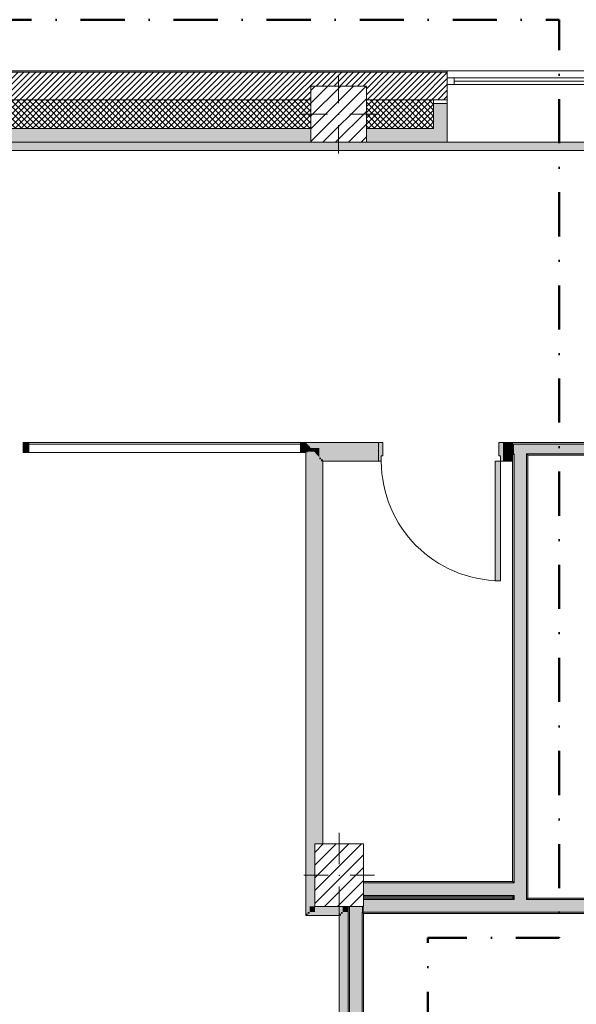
# Model space of a CAD drawing. Header units: millimetres. Extents: x -30280 to 19093, y -17757 to 4746.
# Tile 37 of 40: x 3701 to 7713, y -2343 to 4746. Entities that reach past the tile are written whole.
import ezdxf

# ---------------------------------------------------------------- set-up
doc = ezdxf.new("R2010")
doc.units = ezdxf.units.MM
doc.header["$MEASUREMENT"] = 0
doc.linetypes.add('Punto & Rayas', pattern=[670.277762, 317.5, -176.388889, 0, -176.388874])
doc.linetypes.add('Wipeout_Contour', pattern=[1000, 0, -1000])
for name, color, linetype, lineweight, true_color in [('01_2D_Ambit_Pluma_Nº__242', 7, 'Continuous', 50, 0xfb0013), ('12_FAÇ_Façana_Pluma_Nº__102', 7, 'Continuous', 5, 0xcccccc), ('12_FAÇ_Façana_Pluma_Nº__174', 7, 'Continuous', 13, 0xe4ad2c), ('12_FAÇ_Façana_Pluma_Nº__176', 7, 'Continuous', 15, 0x93a0c6), ('12_FAÇ_Façana_Pluma_Nº__43', 7, 'Continuous', 5, 0xa4a4a6), ('Ventanas Archicad_Pluma_Nº__23', 7, 'Continuous', 5, 0xa4a4a6), ('Ventanas Archicad_Pluma_Nº__3', 7, 'Continuous', 5, 0xa4a4a4), ('Ventanas Archicad_Pluma_Nº__43', 7, 'Continuous', 5, 0xa4a4a6)]:
    doc.layers.add(name, color=color, linetype=linetype, lineweight=lineweight, true_color=true_color)
for name, color, linetype in [('10_ESTR_Pilars', 7, 'Continuous'), ('12_FAÇ_Façana', 7, 'Continuous'), ('Nuevo_08_E_Envans secs', 7, 'Continuous'), ('Nuevo_Puertas Archicad', 7, 'Continuous'), ('Ventanas Archicad', 7, 'Continuous')]:
    doc.layers.add(name, color=color, linetype=linetype)
for name, color, linetype, lineweight in [('10_ESTR_Pilars_Pluma_Nº__20', 1, 'Continuous', 5), ('10_ESTR_Pilars_Pluma_Nº__28', 7, 'Continuous', 20), ('10_ESTR_Pilars_Pluma_Nº__42', 8, 'Continuous', 25), ('12_FAÇ_Façana_Pluma_Nº__2', 8, 'Continuous', 5), ('12_FAÇ_Façana_Pluma_Nº__7', 7, 'Continuous', 5), ('Nuevo_08_E_Envans secs_Pluma_Nº__20', 1, 'Continuous', 5), ('Nuevo_Puertas Archicad_Pluma_Nº__20', 1, 'Continuous', 5), ('Nuevo_Ventanas Archicad_Pluma_Nº__20', 1, 'Continuous', 5), ('Ventanas Archicad_Pluma_Nº__7', 7, 'Continuous', 5)]:
    doc.layers.add(name, color=color, linetype=linetype, lineweight=lineweight)
pattern_1 = [(45, (0, 0), (-21.2132, 21.2132), []), (135, (0, 0), (21.2132, 21.2132), [])]
pattern_2 = [(45, (0, 0), (-45.96194, 45.96194), [])]

# ---------------------------------------------------------------- blocks, each defined once
blk = doc.blocks.new('Ventana Vertical Multi-Faja 27_3')
at = {"layer": 'Ventanas Archicad_Pluma_Nº__23', "color": 253, "linetype": 'Continuous', "lineweight": 5, "true_color": 0xa4a4a6}
for p, q in [((-600, 0), (-550, 0)), ((-550, 0), (-550, -50)), ((550, -50), (550, 0)), ((550, 0), (600, 0)), ((-550, -50), (-600, -50)), ((600, -50), (550, -50))]:
    blk.add_line(p, q, dxfattribs=at)
at = {"layer": 'Ventanas Archicad_Pluma_Nº__3', "color": 253, "linetype": 'Continuous', "lineweight": 5, "true_color": 0xa4a4a4}
for p, q in [((-600, 50), (600, 50)), ((-550, 0), (550, 0)), ((-550, -25), (550, -25)), ((550, -50), (-550, -50)), ((-600, -465), (600, -465))]:
    blk.add_line(p, q, dxfattribs=at)
at = {"layer": 'Ventanas Archicad_Pluma_Nº__43', "color": 253, "linetype": 'Continuous', "lineweight": 5, "true_color": 0xa4a4a6}
for p, q in [((-600, -160), (-600, -185)), ((600, -160), (600, -185))]:
    blk.add_line(p, q, dxfattribs=at)
at = {"layer": 'Ventanas Archicad_Pluma_Nº__7', "color": 7, "linetype": 'Continuous', "lineweight": 5}
for p, q in [((-600, 50), (-600, 40)), ((-600, 40), (-600, 0)), ((-600, 0), (-600, -50)), ((-600, 0), (-600, -50)), ((600, 50), (600, 40)), ((600, 40), (600, 0)), ((600, 0), (600, -50)), ((600, 0), (600, -50)), ((-600, -50), (-600, -160)), ((600, -50), (600, -160)), ((-600, -185), (-600, -365)), ((-600, -185), (-600, -365)), ((600, -185), (600, -365)), ((600, -185), (600, -365)), ((-600, -365), (-600, -465)), ((-600, -365), (-600, -465)), ((600, -365), (600, -465)), ((600, -365), (600, -465))]:
    blk.add_line(p, q, dxfattribs=at)
blk = doc.blocks.new('Muro_3_1', base_point=(11882.6, 4378.5))
at = {"layer": '12_FAÇ_Façana', "linetype": 'Continuous', "lineweight": 0, "true_color": 0x000000}
h = blk.add_hatch(dxfattribs=at)
h.set_pattern_fill('Yeso_0001', color=18, style=0, pattern_type=2)
h.set_pattern_definition([(0, (0, 0), (0, 75), [0, -75])])
h.paths.add_polyline_path([(6783, 4168.5), (6683, 4168.5), (6683, 4143.5), (6783, 4143.5)])
at = {"layer": '12_FAÇ_Façana_Pluma_Nº__102', "linetype": 'Continuous', "lineweight": 0, "true_color": 0xe5e5e5}
for points in [[(6683, 3963.5), (6783, 3863.5), (6783, 4143.5), (6683, 4143.5)], [(5799.5, 3963.5), (799.5, 3963.5), (799.5, 3863.5), (5799.5, 3863.5)], [(6199.5, 3963.5), (6199.5, 3863.5), (6783, 3863.5), (6683, 3963.5)]]:
    blk.add_hatch(color=254, dxfattribs=at).paths.add_polyline_path(points)
at = {"layer": '12_FAÇ_Façana_Pluma_Nº__174', "linetype": 'Continuous', "lineweight": 13, "true_color": 0xe4ad2c}
h = blk.add_hatch(dxfattribs=at)
h.set_pattern_fill('SATE_Aislamiento_0001', color=42, style=0, pattern_type=2)
h.set_pattern_definition(pattern_1)
h.paths.add_polyline_path([(799.5, 3963.5), (5799.5, 3963.5), (5799.5, 4168.5), (799.5, 4168.5)])
h = blk.add_hatch(dxfattribs=at)
h.set_pattern_fill('SATE_Aislamiento_0001', color=42, style=0, pattern_type=2)
h.set_pattern_definition(pattern_1)
h.paths.add_polyline_path([(6199.5, 4168.5), (6199.5, 3963.5), (6683, 3963.5), (6683, 4143.5), (6683, 4168.5)])
at = {"layer": '12_FAÇ_Façana_Pluma_Nº__176', "linetype": 'Continuous', "lineweight": 0, "true_color": 0x495063}
blk.add_hatch(color=251, dxfattribs=at).paths.add_polyline_path([(6783, 4378.5), (89.5, 4378.5), (89.5, 4368.5), (6783, 4368.5)])
at = {"layer": '12_FAÇ_Façana_Pluma_Nº__2', "linetype": 'Continuous', "lineweight": 5}
h = blk.add_hatch(dxfattribs=at)
h.set_pattern_fill('Ceramic_0001', color=8, style=0, pattern_type=2)
h.set_pattern_definition([(45, (0, 0), (-21.2132, 21.2132), [])])
h.paths.add_polyline_path([(89.5, 4168.5), (399.5, 4168.5), (399.5, 4268), (799.5, 4268), (799.5, 4168.5), (5799.5, 4168.5), (5799.5, 4268), (6199.5, 4268), (6199.5, 4168.5), (6783, 4168.5), (6783, 4368.5), (89.5, 4368.5)])
at = {"layer": '12_FAÇ_Façana_Pluma_Nº__43', "color": 253, "linetype": 'Continuous', "lineweight": 5, "true_color": 0xa4a4a6}
for p, q in [((6683, 4168.5), (6783, 4168.5)), ((6683, 4143.5), (6683, 4168.5)), ((6783, 4143.5), (6683, 4143.5)), ((6783, 4168.5), (6783, 4143.5))]:
    blk.add_line(p, q, dxfattribs=at)
at = {"layer": '12_FAÇ_Façana_Pluma_Nº__7', "color": 7, "linetype": 'Continuous', "lineweight": 5}
for p, q in [((6783, 4368.5), (89.5, 4368.5)), ((6783, 4378.5), (6783, 4368.5)), ((6783, 4368.5), (6783, 4328.5)), ((6783, 4328.5), (6783, 4278.5)), ((6783, 4278.5), (6783, 4168.5)), ((5799.5, 4168.5), (799.5, 4168.5)), ((6683, 4168.5), (6199.5, 4168.5)), ((6683, 3963.5), (6683, 4143.5)), ((6783, 4143.5), (6783, 3963.5)), ((6783, 4143.5), (6783, 3963.5)), ((799.5, 3963.5), (5799.5, 3963.5)), ((6199.5, 3963.5), (6683, 3963.5)), ((6783, 3963.5), (6783, 3863.5)), ((6783, 3963.5), (6783, 3863.5))]:
    blk.add_line(p, q, dxfattribs=at)
at = {"layer": '12_FAÇ_Façana_Pluma_Nº__7', "color": 7, "linetype": 'Continuous', "lineweight": 5, "flags": 128}
for points in [[(6783, 4378.5), (89.5, 4378.5)], [(799.5, 3863.5), (5799.5, 3863.5)], [(6199.5, 3863.5), (6783, 3863.5)]]:
    blk.add_lwpolyline(points, dxfattribs=at)
at = {"layer": 'Ventanas Archicad', "color": 253, "linetype": 'Continuous', "lineweight": 5, "true_color": 0xa4a4a6, "xscale": -1, "zscale": 1000}
blk.add_blockref('Ventana Vertical Multi-Faja 27_3', (7383, 4328.5), dxfattribs=at)
blk = doc.blocks.new('Muro_51_1', base_point=(6178.9, -1569))
at = {"layer": '12_FAÇ_Façana_Pluma_Nº__102', "linetype": 'Continuous', "lineweight": 0, "true_color": 0xe5e5e5}
for points in [[(6178.9, -1559), (7253.9, -1559), (7253.9, -1469), (6178.9, -1469)], [(7253.9, -1469), (7253.9, -1559), (7263.9, -1559), (7263.9, -1469)]]:
    blk.add_hatch(color=254, dxfattribs=at).paths.add_polyline_path(points)
at = {"layer": '12_FAÇ_Façana_Pluma_Nº__176', "linetype": 'Continuous', "lineweight": 0, "true_color": 0x495063}
for points in [[(7253.9, -1459), (6178.9, -1459), (6178.9, -1469), (7253.9, -1469)], [(6178.9, -1569), (7253.9, -1569), (7253.9, -1559), (6178.9, -1559)]]:
    blk.add_hatch(color=251, dxfattribs=at).paths.add_polyline_path(points)
at = {"layer": '12_FAÇ_Façana_Pluma_Nº__7', "color": 7, "linetype": 'Continuous', "lineweight": 5}
for p, q in [((7253.9, -1469), (6178.9, -1469)), ((7263.9, -1469), (7253.9, -1469)), ((6178.9, -1559), (7253.9, -1559)), ((7253.9, -1559), (7263.9, -1559))]:
    blk.add_line(p, q, dxfattribs=at)
at = {"layer": '12_FAÇ_Façana_Pluma_Nº__7', "color": 7, "linetype": 'Continuous', "lineweight": 5, "flags": 128}
for points in [[(7253.9, -1459), (6178.9, -1459)], [(6178.9, -1569), (7253.9, -1569)]]:
    blk.add_lwpolyline(points, dxfattribs=at)
blk = doc.blocks.new('Muro_52_1', base_point=(7363.9, -1689))
at = {"layer": '12_FAÇ_Façana_Pluma_Nº__102', "linetype": 'Continuous', "lineweight": 0, "true_color": 0xe5e5e5}
for points in [[(7353.9, 1620.9), (7263.9, 1620.9), (7263.9, 1610.9), (7353.9, 1610.9)], [(7353.9, -1469), (7353.9, 1610.9), (7263.9, 1610.9), (7263.9, -1469)], [(7263.9, -1469), (7263.9, -1559), (7353.9, -1559), (7353.9, -1469)], [(7263.9, -1559), (7263.9, -1579), (7353.9, -1579), (7353.9, -1559)], [(7353.9, -1579), (7263.9, -1579), (7263.9, -1589), (7353.9, -1589)]]:
    blk.add_hatch(color=254, dxfattribs=at).paths.add_polyline_path(points)
at = {"layer": '12_FAÇ_Façana_Pluma_Nº__176', "linetype": 'Continuous', "lineweight": 0, "true_color": 0x495063}
for points in [[(7263.9, -1459), (7263.9, 1610.9), (7253.9, 1610.9), (7253.9, -1459)], [(7363.9, -1579), (7363.9, 1610.9), (7353.9, 1610.9), (7353.9, -1579)], [(7253.9, -1459), (7253.9, -1469), (7263.9, -1469), (7263.9, -1459)], [(7253.9, -1559), (7253.9, -1569), (7263.9, -1569), (7263.9, -1559)], [(7253.9, -1569), (7253.9, -1579), (7263.9, -1579), (7263.9, -1569)]]:
    blk.add_hatch(color=251, dxfattribs=at).paths.add_polyline_path(points)
at = {"layer": '12_FAÇ_Façana_Pluma_Nº__7', "color": 7, "linetype": 'Continuous', "lineweight": 5}
for p, q in [((7263.9, 1620.9), (7263.9, 1610.9)), ((7263.9, 1610.9), (7263.9, -1469)), ((7353.9, 1610.9), (7353.9, 1620.9)), ((7353.9, -1469), (7353.9, 1610.9)), ((7263.9, -1469), (7253.9, -1469)), ((7353.9, -1559), (7353.9, -1469)), ((7253.9, -1559), (7263.9, -1559)), ((7263.9, -1559), (7263.9, -1579)), ((7353.9, -1579), (7353.9, -1559)), ((7263.9, -1579), (7263.9, -1589)), ((7353.9, -1589), (7353.9, -1579))]:
    blk.add_line(p, q, dxfattribs=at)
at = {"layer": '12_FAÇ_Façana_Pluma_Nº__7', "color": 7, "linetype": 'Continuous', "lineweight": 5, "flags": 128}
for points in [[(7253.9, 1610.9), (7253.9, -1459)], [(7363.9, -1579), (7363.9, 1610.9)], [(7253.9, -1569), (7253.9, -1579)]]:
    blk.add_lwpolyline(points, dxfattribs=at)
blk = doc.blocks.new('Muro_53_1', base_point=(6178.9, -1689))
at = {"layer": '12_FAÇ_Façana_Pluma_Nº__102', "linetype": 'Continuous', "lineweight": 0, "true_color": 0xe5e5e5}
for points in [[(7263.9, -1589), (6178.9, -1589), (6178.9, -1679), (7263.9, -1679)], [(7353.9, -1589), (7263.9, -1589), (7263.9, -1679), (7353.9, -1679)], [(10743.9, -1589), (7353.9, -1589), (7353.9, -1679), (10743.9, -1679)], [(10833.9, -1589), (10743.9, -1589), (10743.9, -1679), (10833.9, -1679)], [(10833.9, -1679), (11948.9, -1679), (11948.9, -1589), (10833.9, -1589)]]:
    blk.add_hatch(color=254, dxfattribs=at).paths.add_polyline_path(points)
at = {"layer": '12_FAÇ_Façana_Pluma_Nº__176', "linetype": 'Continuous', "lineweight": 0, "true_color": 0x495063}
for points in [[(7253.9, -1579), (6178.9, -1579), (6178.9, -1589), (7253.9, -1589)], [(7263.9, -1579), (7253.9, -1579), (7253.9, -1589), (7263.9, -1589)], [(7363.9, -1579), (7353.9, -1579), (7353.9, -1589), (7363.9, -1589)], [(10733.9, -1579), (7363.9, -1579), (7363.9, -1589), (10733.9, -1589)], [(10743.9, -1579), (10733.9, -1579), (10733.9, -1589), (10743.9, -1589)], [(10843.9, -1579), (10833.9, -1579), (10833.9, -1589), (10843.9, -1589)], [(10843.9, -1589), (11948.9, -1589), (11948.9, -1579), (10843.9, -1579)], [(6178.9, -1689), (11948.9, -1689), (11948.9, -1679), (6178.9, -1679)]]:
    blk.add_hatch(color=251, dxfattribs=at).paths.add_polyline_path(points)
at = {"layer": '12_FAÇ_Façana_Pluma_Nº__7', "color": 7, "linetype": 'Continuous', "lineweight": 5}
for p, q in [((7263.9, -1589), (6178.9, -1589)), ((7263.9, -1579), (7263.9, -1589)), ((7353.9, -1589), (7353.9, -1579)), ((10743.9, -1589), (7353.9, -1589)), ((10743.9, -1579), (10743.9, -1589)), ((10833.9, -1589), (10833.9, -1579)), ((11948.9, -1589), (10833.9, -1589)), ((6178.9, -1679), (7263.9, -1679)), ((7263.9, -1679), (7353.9, -1679)), ((7353.9, -1679), (10743.9, -1679)), ((10743.9, -1679), (10833.9, -1679)), ((10833.9, -1679), (11948.9, -1679))]:
    blk.add_line(p, q, dxfattribs=at)
at = {"layer": '12_FAÇ_Façana_Pluma_Nº__7', "color": 7, "linetype": 'Continuous', "lineweight": 5, "flags": 128}
for points in [[(7253.9, -1579), (6178.9, -1579)], [(10733.9, -1579), (7363.9, -1579)], [(11948.9, -1579), (10843.9, -1579)], [(11948.9, -1589), (11948.9, -1579)], [(11948.9, -1679), (11948.9, -1589)], [(6178.9, -1689), (11948.9, -1689)], [(11948.9, -1689), (11948.9, -1679)]]:
    blk.add_lwpolyline(points, dxfattribs=at)
blk = doc.blocks.new('Muro_58_1', base_point=(7253.9, 1610.9))
at = {"layer": '12_FAÇ_Façana_Pluma_Nº__102', "linetype": 'Continuous', "lineweight": 0, "true_color": 0xe5e5e5}
for points in [[(7263.9, 1690.9), (7253.9, 1690.9), (7253.9, 1620.9), (7263.9, 1620.9)], [(7353.9, 1690.9), (7263.9, 1690.9), (7263.9, 1620.9), (7353.9, 1620.9)], [(10743.9, 1690.9), (7353.9, 1690.9), (7353.9, 1620.9), (10743.9, 1620.9)], [(10833.9, 1690.9), (10743.9, 1690.9), (10743.9, 1620.9), (10833.9, 1620.9)], [(10833.9, 1620.9), (11826.2, 1620.9), (11826.2, 1690.9), (10833.9, 1690.9)]]:
    blk.add_hatch(color=254, dxfattribs=at).paths.add_polyline_path(points)
at = {"layer": '12_FAÇ_Façana_Pluma_Nº__176', "linetype": 'Continuous', "lineweight": 0, "true_color": 0x495063}
for points in [[(10733.9, 1700.9), (7253.9, 1700.9), (7253.9, 1690.9), (10733.9, 1690.9)], [(10743.9, 1700.9), (10733.9, 1700.9), (10733.9, 1690.9), (10743.9, 1690.9)], [(10843.9, 1700.9), (10833.9, 1700.9), (10833.9, 1690.9), (10843.9, 1690.9)], [(10843.9, 1690.9), (11826.2, 1690.9), (11826.2, 1700.9), (10843.9, 1700.9)], [(7263.9, 1620.9), (7253.9, 1620.9), (7253.9, 1610.9), (7263.9, 1610.9)], [(7363.9, 1620.9), (7353.9, 1620.9), (7353.9, 1610.9), (7363.9, 1610.9)], [(10733.9, 1620.9), (7363.9, 1620.9), (7363.9, 1610.9), (10733.9, 1610.9)], [(10743.9, 1620.9), (10733.9, 1620.9), (10733.9, 1610.9), (10743.9, 1610.9)], [(10843.9, 1620.9), (10833.9, 1620.9), (10833.9, 1610.9), (10843.9, 1610.9)], [(10843.9, 1610.9), (11826.2, 1610.9), (11826.2, 1620.9), (10843.9, 1620.9)]]:
    blk.add_hatch(color=251, dxfattribs=at).paths.add_polyline_path(points)
at = {"layer": '12_FAÇ_Façana_Pluma_Nº__7', "color": 7, "linetype": 'Continuous', "lineweight": 5}
for p, q in [((7263.9, 1690.9), (7253.9, 1690.9)), ((7353.9, 1690.9), (7263.9, 1690.9)), ((10743.9, 1690.9), (7353.9, 1690.9)), ((10743.9, 1700.9), (10743.9, 1690.9)), ((10833.9, 1690.9), (10833.9, 1700.9)), ((11826.2, 1690.9), (10833.9, 1690.9)), ((7253.9, 1620.9), (7263.9, 1620.9)), ((7263.9, 1620.9), (7263.9, 1610.9)), ((7353.9, 1610.9), (7353.9, 1620.9)), ((7353.9, 1620.9), (10743.9, 1620.9)), ((10743.9, 1620.9), (10743.9, 1610.9)), ((10833.9, 1610.9), (10833.9, 1620.9)), ((10833.9, 1620.9), (11826.2, 1620.9))]:
    blk.add_line(p, q, dxfattribs=at)
at = {"layer": '12_FAÇ_Façana_Pluma_Nº__7', "color": 7, "linetype": 'Continuous', "lineweight": 5, "flags": 128}
for points in [[(10733.9, 1700.9), (7253.9, 1700.9)], [(7253.9, 1700.9), (7253.9, 1610.9)], [(11826.2, 1700.9), (10843.9, 1700.9)], [(11826.2, 1610.9), (11826.2, 1700.9)], [(7363.9, 1610.9), (10733.9, 1610.9)], [(10843.9, 1610.9), (11826.2, 1610.9)]]:
    blk.add_lwpolyline(points, dxfattribs=at)
blk = doc.blocks.new('Muro_113_1', base_point=(6068.9, -6924))
at = {"layer": 'Nuevo_08_E_Envans secs', "linetype": 'Continuous', "lineweight": 0, "true_color": 0xbf7f7f}
for points in [[(6002.9, -1691), (6002.9, -1704), (6015.9, -1691)], [(6002.9, -1704), (6015.9, -1704), (6015.9, -1691)], [(6015.9, -1678), (6015.9, -1691), (6028.9, -1678)], [(6015.9, -1691), (6028.9, -1691), (6028.9, -1678)], [(6028.9, -6937), (6028.9, -1691), (6015.9, -1691), (6015.9, -6937)], [(6028.9, -1638), (6028.9, -1678), (6068.9, -1638)], [(6028.9, -1678), (6068.9, -1678), (6068.9, -1638)], [(6068.9, -6950), (6068.9, -1678), (6028.9, -1678), (6028.9, -6950)], [(6015.9, -6924), (6015.9, -1704), (6002.9, -1704), (6002.9, -6924)], [(6002.9, -6924), (6002.9, -6937), (6015.9, -6937)], [(6015.9, -6924), (6002.9, -6924), (6015.9, -6937)], [(6015.9, -6937), (6015.9, -6950), (6028.9, -6950)], [(6028.9, -6937), (6015.9, -6937), (6028.9, -6950)], [(6028.9, -6950), (6028.9, -6990), (6068.9, -6990)], [(6068.9, -6950), (6028.9, -6950), (6068.9, -6990)]]:
    blk.add_hatch(color=23, dxfattribs=at).paths.add_polyline_path(points)
at = {"layer": 'Nuevo_08_E_Envans secs_Pluma_Nº__20', "color": 1, "linetype": 'Continuous', "lineweight": 5, "flags": 128}
for points in [[(6068.9, -1638), (6028.9, -1638)], [(6068.9, -6990), (6068.9, -1638)], [(6002.9, -1704), (6002.9, -6924)], [(6068.9, -6990), (6028.9, -6990)]]:
    blk.add_lwpolyline(points, dxfattribs=at)
blk = doc.blocks.new('Muro_128_1', base_point=(5763.9, -1189))
at = {"layer": 'Nuevo_08_E_Envans secs', "linetype": 'Continuous', "lineweight": 0, "true_color": 0xbf7f7f}
for points in [[(5763.9, 1695.9), (5768.4, 1695.9), (5763.9, 1700.9)], [(5763.9, 1635.9), (5763.9, 1630.9), (5776.9, 1630.9), (5776.9, 1635.9)], [(5763.9, 1630.9), (5763.9, -1189), (5776.9, -1189), (5776.9, 1630.9)], [(5776.9, 1688.9), (5774.8, 1688.9), (5776.9, 1686.6)], [(5776.9, 1675.9), (5776.9, 1662.9), (5789.9, 1662.9), (5789.9, 1672.3), (5786.7, 1675.9)], [(5776.9, 1662.9), (5776.9, 1635.9), (5789.9, 1635.9), (5789.9, 1662.9)], [(5776.9, 1635.9), (5776.9, -1189), (5789.9, -1189), (5789.9, 1635.9)], [(5789.9, 1675.9), (5786.7, 1675.9), (5789.9, 1672.3)], [(5789.9, 1662.9), (5789.9, 1635.9), (5823.1, 1635.9), (5798.5, 1662.9)], [(5789.9, 1635.9), (5789.9, -1189), (5859.9, -1189), (5859.9, 1595.4), (5823.1, 1635.9)], [(5859.9, 1662.9), (5798.5, 1662.9), (5859.9, 1595.4)], [(5859.9, 1592.9), (5859.9, 1579.9), (5872.9, 1579.9), (5872.9, 1581.1), (5862.2, 1592.9)], [(5859.9, 1579.9), (5859.9, -1189), (5872.9, -1189), (5872.9, 1579.9)], [(5872.9, 1592.9), (5862.2, 1592.9), (5872.9, 1581.1)], [(5872.9, 1566.9), (5885.9, 1566.9), (5874.1, 1579.9), (5872.9, 1579.9)], [(5872.9, 1566.9), (5872.9, -1189), (5885.9, -1189), (5885.9, 1566.9)], [(5874.1, 1579.9), (5885.9, 1566.9), (5885.9, 1579.9)]]:
    blk.add_hatch(color=23, dxfattribs=at).paths.add_polyline_path(points)
at = {"layer": 'Nuevo_08_E_Envans secs_Pluma_Nº__20', "color": 1, "linetype": 'Continuous', "lineweight": 5, "flags": 128}
for points in [[(5763.9, 1630.9), (5763.9, -1189)], [(5885.9, -1189), (5885.9, 1566.9)], [(5859.9, -1189), (5829.9, -1189)], [(5872.9, -1189), (5859.9, -1189)], [(5885.9, -1189), (5872.9, -1189)]]:
    blk.add_lwpolyline(points, dxfattribs=at)
blk = doc.blocks.new('Ventana Escaparate 27[7]_1')
at = {"layer": 'Nuevo_Ventanas Archicad_Pluma_Nº__20', "linetype": 'Continuous', "lineweight": 0, "true_color": 0xbf7f7f}
for points in [[(1205, 1700.9), (1205, 1630.9), (1245, 1630.9), (1245, 1700.9)], [(2186.8, 1700.9), (2186.8, 1630.9), (2226.8, 1630.9), (2226.8, 1700.9)]]:
    blk.add_hatch(color=23, dxfattribs=at).paths.add_polyline_path(points)
at = {"layer": 'Nuevo_Ventanas Archicad_Pluma_Nº__20', "color": 1, "linetype": 'Continuous', "lineweight": 5}
for p, q in [((1205, 1700.9), (2226.8, 1700.9)), ((1205, 1700.9), (2226.8, 1700.9)), ((1205, 1700.9), (1205, 1630.9)), ((1245, 1700.9), (1205, 1700.9)), ((1205, 1700.9), (1205, 1695.9)), ((1205, 1700.9), (1205, 1695.9)), ((1205, 1695.9), (1205, 1635.9)), ((1205, 1695.9), (1205, 1635.9)), ((1205, 1635.9), (1205, 1630.9)), ((1205, 1635.9), (1205, 1630.9)), ((1205, 1630.9), (2226.8, 1630.9)), ((1205, 1630.9), (2226.8, 1630.9)), ((1205, 1630.9), (1245, 1630.9)), ((1245, 1630.9), (1245, 1700.9)), ((1245, 1690.9), (2186.8, 1690.9)), ((2186.8, 1700.9), (2186.8, 1630.9)), ((2226.8, 1700.9), (2186.8, 1700.9)), ((2186.8, 1630.9), (2226.8, 1630.9)), ((2226.8, 1630.9), (2226.8, 1700.9)), ((2226.8, 1700.9), (2226.8, 1695.9)), ((2226.8, 1700.9), (2226.8, 1695.9)), ((2226.8, 1695.9), (2226.8, 1635.9)), ((2226.8, 1695.9), (2226.8, 1635.9)), ((2226.8, 1635.9), (2226.8, 1630.9)), ((2226.8, 1635.9), (2226.8, 1630.9))]:
    blk.add_line(p, q, dxfattribs=at)
blk = doc.blocks.new('Ventana Escaparate 27[8]_1')
at = {"layer": 'Nuevo_Ventanas Archicad_Pluma_Nº__20', "linetype": 'Continuous', "lineweight": 0, "true_color": 0xbf7f7f}
for points in [[(3726.8, 1700.9), (3726.8, 1630.9), (3766.8, 1630.9), (3766.8, 1700.9)], [(5723.9, 1700.9), (5723.9, 1630.9), (5763.9, 1630.9), (5763.9, 1700.9)]]:
    blk.add_hatch(color=23, dxfattribs=at).paths.add_polyline_path(points)
at = {"layer": 'Nuevo_Ventanas Archicad_Pluma_Nº__20', "color": 1, "linetype": 'Continuous', "lineweight": 5}
for p, q in [((3726.8, 1700.9), (5763.9, 1700.9)), ((3726.8, 1700.9), (5763.9, 1700.9)), ((3726.8, 1700.9), (3726.8, 1630.9)), ((3766.8, 1700.9), (3726.8, 1700.9)), ((3726.8, 1700.9), (3726.8, 1695.9)), ((3726.8, 1700.9), (3726.8, 1695.9)), ((3726.8, 1695.9), (3726.8, 1635.9)), ((3726.8, 1695.9), (3726.8, 1635.9)), ((3726.8, 1635.9), (3726.8, 1630.9)), ((3726.8, 1635.9), (3726.8, 1630.9)), ((3726.8, 1630.9), (5763.9, 1630.9)), ((3726.8, 1630.9), (5763.9, 1630.9)), ((3726.8, 1630.9), (3766.8, 1630.9)), ((3766.8, 1630.9), (3766.8, 1700.9)), ((3766.8, 1690.9), (5723.9, 1690.9)), ((5723.9, 1700.9), (5723.9, 1630.9)), ((5763.9, 1700.9), (5723.9, 1700.9)), ((5723.9, 1630.9), (5763.9, 1630.9)), ((5763.9, 1630.9), (5763.9, 1700.9)), ((5763.9, 1700.9), (5763.9, 1695.9)), ((5763.9, 1700.9), (5763.9, 1695.9)), ((5763.9, 1695.9), (5763.9, 1635.9)), ((5763.9, 1695.9), (5763.9, 1635.9)), ((5763.9, 1635.9), (5763.9, 1630.9)), ((5763.9, 1635.9), (5763.9, 1630.9))]:
    blk.add_line(p, q, dxfattribs=at)
blk = doc.blocks.new('Abertura Rectangular 27[16]_1')
at = {"layer": 'Nuevo_Puertas Archicad_Pluma_Nº__20', "color": 1, "linetype": 'Continuous', "lineweight": 5}
for p, q in [((2226.8, 1700.9), (2226.8, 1695.9)), ((2226.8, 1695.9), (2226.8, 1635.9)), ((2226.8, 1635.9), (2226.8, 1630.9)), ((3726.8, 1700.9), (3726.8, 1695.9)), ((3726.8, 1695.9), (3726.8, 1635.9)), ((3726.8, 1635.9), (3726.8, 1630.9))]:
    blk.add_line(p, q, dxfattribs=at)
blk = doc.blocks.new('Muro_129_1', base_point=(1205, 1700.9))
at = {"layer": 'Nuevo_08_E_Envans secs', "linetype": 'Continuous', "lineweight": 0, "true_color": 0xbf7f7f}
blk.add_hatch(color=23, dxfattribs=at).paths.add_polyline_path([(5763.9, 1695.9), (5763.9, 1635.9), (5776.9, 1635.9), (5776.9, 1686.6), (5768.4, 1695.9)])
at = {"layer": 'Nuevo_08_E_Envans secs_Pluma_Nº__20', "color": 1, "linetype": 'Continuous', "lineweight": 5}
for p, q in [((1205, 1700.9), (1205, 1695.9)), ((1205, 1695.9), (1205, 1635.9)), ((1205, 1635.9), (1205, 1630.9)), ((5763.9, 1700.9), (5763.9, 1695.9)), ((5763.9, 1695.9), (5763.9, 1635.9)), ((5763.9, 1635.9), (5763.9, 1630.9))]:
    blk.add_line(p, q, dxfattribs=at)
at = {"layer": 'Nuevo_Puertas Archicad', "color": 1, "linetype": 'Continuous', "lineweight": 5}
blk.add_blockref('Abertura Rectangular 27[16]_1', (0, 0), dxfattribs=at)
at = {"layer": 'Nuevo_Ventanas Archicad_Pluma_Nº__20', "color": 1, "linetype": 'Continuous', "lineweight": 5}
for name in ['Ventana Escaparate 27[7]_1', 'Ventana Escaparate 27[8]_1']:
    blk.add_blockref(name, (0, 0), dxfattribs=at)
blk = doc.blocks.new('Puerta Metal 27[17]_1')
at = {"layer": 'Nuevo_Puertas Archicad', "linetype": 'Continuous', "lineweight": 0, "true_color": 0xbf7f7f}
for points in [[(6319.3, 1700.9), (6287.3, 1700.9), (6287.3, 1566.9), (6307.3, 1566.9), (6307.3, 1606.9), (6319.3, 1606.9)], [(7187.3, 1700.9), (7155.3, 1700.9), (7155.3, 1606.9), (7167.3, 1606.9), (7167.3, 1566.9), (7187.3, 1566.9)], [(7167.3, 706.9), (7167.3, 1566.9), (7127.3, 1566.9), (7127.3, 706.9)]]:
    blk.add_hatch(color=23, dxfattribs=at).paths.add_polyline_path(points)
at = {"layer": 'Nuevo_Puertas Archicad_Pluma_Nº__20', "color": 1, "linetype": 'Continuous', "lineweight": 5}
for p, q in [((6287.3, 1566.9), (6287.3, 1700.9)), ((6287.3, 1700.9), (6319.3, 1700.9)), ((6287.3, 1700.9), (6287.3, 1694.9)), ((6287.3, 1700.9), (6287.3, 1694.9)), ((6287.3, 1694.9), (6287.3, 1688.9)), ((6287.3, 1694.9), (6287.3, 1688.9)), ((6287.3, 1688.9), (6287.3, 1675.9)), ((6287.3, 1688.9), (6287.3, 1675.9)), ((6287.3, 1675.9), (6287.3, 1662.9)), ((6287.3, 1675.9), (6287.3, 1662.9)), ((6287.3, 1662.9), (6287.3, 1592.9)), ((6287.3, 1662.9), (6287.3, 1592.9)), ((6319.3, 1700.9), (6319.3, 1606.9)), ((7155.3, 1606.9), (7155.3, 1700.9)), ((7155.3, 1700.9), (7187.3, 1700.9)), ((7187.3, 1700.9), (7187.3, 1566.9)), ((7187.3, 1700.9), (7187.3, 1694.9)), ((7187.3, 1700.9), (7187.3, 1694.9)), ((7187.3, 1694.9), (7187.3, 1688.9)), ((7187.3, 1694.9), (7187.3, 1688.9)), ((7187.3, 1688.9), (7187.3, 1675.9)), ((7187.3, 1688.9), (7187.3, 1675.9)), ((7187.3, 1675.9), (7187.3, 1662.9)), ((7187.3, 1675.9), (7187.3, 1662.9)), ((7187.3, 1662.9), (7187.3, 1592.9)), ((7187.3, 1662.9), (7187.3, 1592.9)), ((6287.3, 1592.9), (6287.3, 1579.9)), ((6287.3, 1592.9), (6287.3, 1579.9)), ((6287.3, 1579.9), (6287.3, 1566.9)), ((6287.3, 1579.9), (6287.3, 1566.9)), ((6307.3, 1566.9), (6287.3, 1566.9)), ((6319.3, 1606.9), (6307.3, 1606.9)), ((6307.3, 1606.9), (6307.3, 1566.9)), ((7167.3, 1566.9), (7127.3, 1566.9)), ((7127.3, 1566.9), (7127.3, 706.9)), ((7167.3, 1606.9), (7155.3, 1606.9)), ((7167.3, 1566.9), (7167.3, 1606.9)), ((7187.3, 1566.9), (7167.3, 1566.9)), ((7167.3, 706.9), (7167.3, 1566.9)), ((7187.3, 1592.9), (7187.3, 1579.9)), ((7187.3, 1592.9), (7187.3, 1579.9)), ((7187.3, 1579.9), (7187.3, 1566.9)), ((7187.3, 1579.9), (7187.3, 1566.9)), ((7127.3, 706.9), (7167.3, 706.9))]:
    blk.add_line(p, q, dxfattribs=at)
blk.add_arc((7167.3, 1566.9), 860, 180, 270, dxfattribs=at)
blk = doc.blocks.new('Muro_130_1', base_point=(5763.9, 1700.9))
at = {"layer": 'Nuevo_08_E_Envans secs', "linetype": 'Continuous', "lineweight": 0, "true_color": 0xbf7f7f}
for points in [[(5763.9, 1700.9), (5769.4, 1694.9), (6287.3, 1694.9), (6287.3, 1700.9)], [(5776.9, 1688.9), (5776.9, 1686.6), (5786.7, 1675.9), (6287.3, 1675.9), (6287.3, 1688.9)], [(5786.7, 1675.9), (5776.9, 1686.6), (5776.9, 1675.9)], [(5789.9, 1675.9), (5789.9, 1672.3), (5798.5, 1662.9), (6287.3, 1662.9), (6287.3, 1675.9)], [(5798.5, 1662.9), (5789.9, 1672.3), (5789.9, 1662.9)], [(5859.9, 1662.9), (5859.9, 1595.4), (5862.2, 1592.9), (6287.3, 1592.9), (6287.3, 1662.9)], [(7187.3, 1694.9), (7253.9, 1694.9), (7253.9, 1700.9), (7187.3, 1700.9)], [(7253.9, 1688.9), (7187.3, 1688.9), (7187.3, 1675.9), (7253.9, 1675.9)], [(7253.9, 1675.9), (7187.3, 1675.9), (7187.3, 1662.9), (7253.9, 1662.9)], [(7253.9, 1662.9), (7187.3, 1662.9), (7187.3, 1592.9), (7253.9, 1592.9)], [(5862.2, 1592.9), (5859.9, 1595.4), (5859.9, 1592.9)], [(5872.9, 1592.9), (5872.9, 1581.1), (5874.1, 1579.9), (6287.3, 1579.9), (6287.3, 1592.9)], [(5874.1, 1579.9), (5872.9, 1581.1), (5872.9, 1579.9)], [(6287.3, 1579.9), (5885.9, 1579.9), (5885.9, 1566.9), (6287.3, 1566.9)], [(7253.9, 1592.9), (7187.3, 1592.9), (7187.3, 1579.9), (7253.9, 1579.9)], [(7253.9, 1579.9), (7187.3, 1579.9), (7187.3, 1566.9), (7253.9, 1566.9)]]:
    blk.add_hatch(color=23, dxfattribs=at).paths.add_polyline_path(points)
at = {"layer": 'Nuevo_08_E_Envans secs', "linetype": 'Continuous', "lineweight": 0, "true_color": 0x000000}
for points in [[(5769.4, 1694.9), (5774.8, 1688.9), (6287.3, 1688.9), (6287.3, 1694.9)], [(7187.3, 1688.9), (7253.9, 1688.9), (7253.9, 1694.9), (7187.3, 1694.9)]]:
    blk.add_hatch(color=18, dxfattribs=at).paths.add_polyline_path(points)
at = {"layer": 'Nuevo_08_E_Envans secs_Pluma_Nº__20', "color": 1, "linetype": 'Continuous', "lineweight": 5}
for p, q in [((6287.3, 1700.9), (6287.3, 1694.9)), ((6287.3, 1694.9), (6287.3, 1688.9)), ((6287.3, 1688.9), (6287.3, 1675.9)), ((6287.3, 1675.9), (6287.3, 1662.9)), ((6287.3, 1662.9), (6287.3, 1592.9)), ((7187.3, 1700.9), (7187.3, 1694.9)), ((7187.3, 1694.9), (7187.3, 1688.9)), ((7187.3, 1688.9), (7187.3, 1675.9)), ((7187.3, 1675.9), (7187.3, 1662.9)), ((7187.3, 1662.9), (7187.3, 1592.9)), ((6287.3, 1592.9), (6287.3, 1579.9)), ((6287.3, 1579.9), (6287.3, 1566.9)), ((7187.3, 1592.9), (7187.3, 1579.9)), ((7187.3, 1579.9), (7187.3, 1566.9))]:
    blk.add_line(p, q, dxfattribs=at)
at = {"layer": 'Nuevo_08_E_Envans secs_Pluma_Nº__20', "color": 1, "linetype": 'Continuous', "lineweight": 5, "flags": 128}
for points in [[(6287.3, 1700.9), (5763.9, 1700.9)], [(7253.9, 1700.9), (7187.3, 1700.9)], [(7253.9, 1694.9), (7253.9, 1700.9)], [(7253.9, 1688.9), (7253.9, 1694.9)], [(7253.9, 1675.9), (7253.9, 1688.9)], [(7253.9, 1662.9), (7253.9, 1675.9)], [(7253.9, 1592.9), (7253.9, 1662.9)], [(5885.9, 1566.9), (6287.3, 1566.9)], [(7187.3, 1566.9), (7253.9, 1566.9)], [(7253.9, 1579.9), (7253.9, 1592.9)], [(7253.9, 1566.9), (7253.9, 1579.9)]]:
    blk.add_lwpolyline(points, dxfattribs=at)
at = {"layer": 'Nuevo_Puertas Archicad', "color": 1, "linetype": 'Continuous', "lineweight": 5}
blk.add_blockref('Puerta Metal 27[17]_1', (0, 0), dxfattribs=at)
blk = doc.blocks.new('Muro_137_1', base_point=(6178.9, -9207.4))
at = {"layer": '12_FAÇ_Façana_Pluma_Nº__102', "linetype": 'Continuous', "lineweight": 0, "true_color": 0xe5e5e5}
for points in [[(6168.9, -1679), (6168.9, -1639), (6078.9, -1639), (6078.9, -1679)], [(6168.9, -1679), (6078.9, -1679), (6078.9, -6989), (6168.9, -6989)]]:
    blk.add_hatch(color=254, dxfattribs=at).paths.add_polyline_path(points)
at = {"layer": '12_FAÇ_Façana_Pluma_Nº__176', "linetype": 'Continuous', "lineweight": 0, "true_color": 0x495063}
for points in [[(6068.9, -1639), (6068.9, -6989), (6078.9, -6989), (6078.9, -1639)], [(6178.9, -1679), (6178.9, -1639), (6168.9, -1639), (6168.9, -1679)], [(6168.9, -1679), (6168.9, -1689), (6178.9, -1689), (6178.9, -1679)], [(6178.9, -1689), (6168.9, -1689), (6168.9, -6989), (6178.9, -6989)]]:
    blk.add_hatch(color=251, dxfattribs=at).paths.add_polyline_path(points)
at = {"layer": '12_FAÇ_Façana_Pluma_Nº__7', "color": 7, "linetype": 'Continuous', "lineweight": 5}
for p, q in [((6078.9, -1639), (6078.9, -1679)), ((6078.9, -1679), (6078.9, -6989)), ((6168.9, -6989), (6168.9, -1679))]:
    blk.add_line(p, q, dxfattribs=at)
at = {"layer": '12_FAÇ_Façana_Pluma_Nº__7', "color": 7, "linetype": 'Continuous', "lineweight": 5, "flags": 128}
for points in [[(6068.9, -1639), (6068.9, -6989)], [(6178.9, -6989), (6178.9, -1689)]]:
    blk.add_lwpolyline(points, dxfattribs=at)
blk = doc.blocks.new('Muro_144_1', base_point=(5763.9, -1189))
at = {"layer": 'Nuevo_08_E_Envans secs', "linetype": 'Continuous', "lineweight": 0, "true_color": 0xbf7f7f}
for points in [[(5776.9, -1691), (5776.9, -1189), (5763.9, -1189), (5763.9, -1691)], [(5789.9, -1678), (5789.9, -1189), (5776.9, -1189), (5776.9, -1678)], [(5829.9, -1638), (5829.9, -1189), (5789.9, -1189), (5789.9, -1638)], [(5776.9, -1691), (5763.9, -1704), (5776.9, -1704)], [(5763.9, -1691), (5763.9, -1704), (5776.9, -1691)], [(5776.9, -1691), (5789.9, -1691), (5789.9, -1678)], [(5776.9, -1678), (5776.9, -1691), (5789.9, -1678)], [(5829.9, -1638), (5789.9, -1678), (5829.9, -1678)], [(5789.9, -1638), (5789.9, -1678), (5829.9, -1638)]]:
    blk.add_hatch(color=23, dxfattribs=at).paths.add_polyline_path(points)
at = {"layer": 'Nuevo_08_E_Envans secs_Pluma_Nº__20', "color": 1, "linetype": 'Continuous', "lineweight": 5, "flags": 128}
for points in [[(5763.9, -1189), (5763.9, -1704)], [(5829.9, -1638), (5829.9, -1189)], [(5763.9, -1704), (5776.9, -1704)]]:
    blk.add_lwpolyline(points, dxfattribs=at)
blk = doc.blocks.new('Muro_145_1', base_point=(5763.9, -1704))
at = {"layer": 'Nuevo_08_E_Envans secs', "linetype": 'Continuous', "lineweight": 0, "true_color": 0xbf7f7f}
for points in [[(6002.9, -1691), (5776.9, -1691), (5776.9, -1704), (6002.9, -1704)], [(5789.9, -1691), (6015.9, -1691), (6015.9, -1678), (5789.9, -1678)], [(6028.9, -1638), (5829.9, -1638), (5829.9, -1678), (6028.9, -1678)]]:
    blk.add_hatch(color=23, dxfattribs=at).paths.add_polyline_path(points)
at = {"layer": 'Nuevo_08_E_Envans secs_Pluma_Nº__20', "color": 1, "linetype": 'Continuous', "lineweight": 5, "flags": 128}
for points in [[(6028.9, -1638), (5829.9, -1638)], [(5776.9, -1704), (6002.9, -1704)]]:
    blk.add_lwpolyline(points, dxfattribs=at)
blk = doc.blocks.new('Muro_158_1', base_point=(89.5, 3803.5))
at = {"layer": 'Nuevo_08_E_Envans secs', "linetype": 'Continuous', "lineweight": 0, "true_color": 0x000000}
blk.add_hatch(color=18, dxfattribs=at).paths.add_polyline_path([(89.5, 3823.5), (10843.9, 3823.5), (10843.9, 3863.5), (89.5, 3863.5)])
at = {"layer": 'Nuevo_08_E_Envans secs', "linetype": 'Continuous', "lineweight": 0, "true_color": 0xbf7f7f}
blk.add_hatch(color=23, dxfattribs=at).paths.add_polyline_path([(89.5, 3803.5), (10843.9, 3803.5), (10843.9, 3823.5), (89.5, 3823.5)])
at = {"layer": 'Nuevo_08_E_Envans secs_Pluma_Nº__20', "color": 1, "linetype": 'Continuous', "lineweight": 5, "flags": 128}
for points in [[(10843.9, 3863.5), (89.5, 3863.5)], [(89.5, 3803.5), (10843.9, 3803.5)]]:
    blk.add_lwpolyline(points, dxfattribs=at)
blk = doc.blocks.new('Pilar_8_1', base_point=(6003.9, -1414))
at = {"color": 254, "linetype": 'Wipeout_Contour', "lineweight": 0, "ltscale": 24688.695175}
blk.add_wipeout([(5828.9, -1639), (6178.9, -1639), (6178.9, -1189), (5828.9, -1189)], dxfattribs=at).dxf.layer = '10_ESTR_Pilars'
at = {"layer": '10_ESTR_Pilars_Pluma_Nº__42', "linetype": 'Continuous', "lineweight": 25}
h = blk.add_hatch(dxfattribs=at)
h.set_pattern_fill('00_GCT_trama_45º_e1_400__05', color=8, style=0, pattern_type=2)
h.set_pattern_definition(pattern_2)
h.paths.add_polyline_path([(5828.9, -1639), (6178.9, -1639), (6178.9, -1189), (5828.9, -1189)])
at = {"layer": '10_ESTR_Pilars_Pluma_Nº__20', "color": 1, "linetype": 'Continuous', "lineweight": 5}
for p, q in [((6003.9, -1334), (6003.9, -1109)), ((5923.9, -1414), (5748.9, -1414)), ((6083.9, -1414), (6258.9, -1414)), ((6003.9, -1494), (6003.9, -1719))]:
    blk.add_line(p, q, dxfattribs=at)
blk.add_point((6003.9, -1414), dxfattribs=at)
at = {"layer": '10_ESTR_Pilars_Pluma_Nº__28', "color": 7, "linetype": 'Continuous', "lineweight": 20, "flags": 128}
blk.add_lwpolyline([(5828.9, -1639), (6178.9, -1639), (6178.9, -1189), (5828.9, -1189)], close=True, dxfattribs=at)
blk = doc.blocks.new('Pilar_30_1', base_point=(5999.5, 4065.7))
at = {"color": 254, "linetype": 'Wipeout_Contour', "lineweight": 0, "ltscale": 29000.690033}
blk.add_wipeout([(5799.5, 3863.5), (6199.5, 3863.5), (6199.5, 4268), (5799.5, 4268)], dxfattribs=at).dxf.layer = '10_ESTR_Pilars'
at = {"layer": '10_ESTR_Pilars_Pluma_Nº__42', "linetype": 'Continuous', "lineweight": 25}
h = blk.add_hatch(dxfattribs=at)
h.set_pattern_fill('00_GCT_trama_45º_e1_400__05', color=8, style=0, pattern_type=2)
h.set_pattern_definition(pattern_2)
h.paths.add_polyline_path([(5799.5, 3863.5), (6199.5, 3863.5), (6199.5, 4268), (5799.5, 4268)])
at = {"layer": '10_ESTR_Pilars_Pluma_Nº__20', "color": 1, "linetype": 'Continuous', "lineweight": 5}
for p, q in [((5999.5, 4145.7), (5999.5, 4348)), ((5919.5, 4065.7), (5719.5, 4065.7)), ((6079.5, 4065.7), (6279.5, 4065.7)), ((5999.5, 3985.7), (5999.5, 3783.5))]:
    blk.add_line(p, q, dxfattribs=at)
blk.add_point((5999.5, 4065.7), dxfattribs=at)
at = {"layer": '10_ESTR_Pilars_Pluma_Nº__28', "color": 7, "linetype": 'Continuous', "lineweight": 20, "flags": 128}
blk.add_lwpolyline([(5799.5, 3863.5), (6199.5, 3863.5), (6199.5, 4268), (5799.5, 4268)], close=True, dxfattribs=at)

msp = doc.modelspace()

# ---------------------------------------------------------------- linework, layer by layer
at = {"layer": '01_2D_Ambit_Pluma_Nº__242', "color": 1, "linetype": 'Punto & Rayas', "lineweight": 50, "true_color": 0xfb0013, "flags": 128}
msp.add_lwpolyline([(-28416.6, -2249.6), (-28416.6, 4745.9), (7590.1, 4745.9), (7590.1, -1864.5), (6642.9, -1864.5), (6642.9, -11392.7), (6642.9, -17756.6), (-18985.9, -17756.6), (-18985.9, -11834.9), (-2447.9, -11834.9), (-2447.9, -2249.6)], close=True, dxfattribs=at)

# ---------------------------------------------------------------- block references
at = {"layer": '12_FAÇ_Façana', "color": 7, "lineweight": 20}
for name, p in [('Muro_3_1', (11882.6, 4378.5)), ('Muro_58_1', (7253.9, 1610.9)), ('Muro_52_1', (7363.9, -1689)), ('Muro_51_1', (6178.9, -1569)), ('Muro_53_1', (6178.9, -1689)), ('Muro_137_1', (6178.9, -9207.4))]:
    msp.add_blockref(name, p, dxfattribs=at)
at = {"layer": 'Nuevo_08_E_Envans secs', "color": 1, "lineweight": 5}
for name, p in [('Muro_158_1', (89.5, 3803.5)), ('Muro_129_1', (1205, 1700.9)), ('Muro_128_1', (5763.9, -1189)), ('Muro_130_1', (5763.9, 1700.9)), ('Muro_144_1', (5763.9, -1189)), ('Muro_145_1', (5763.9, -1704)), ('Muro_113_1', (6068.9, -6924))]:
    msp.add_blockref(name, p, dxfattribs=at)

# ---------------------------------------------------------------- next in the draw order: block references
at = {"layer": '10_ESTR_Pilars', "color": 7, "lineweight": 20}
for name, p in [('Pilar_30_1', (5999.5, 4065.7)), ('Pilar_8_1', (6003.9, -1414))]:
    msp.add_blockref(name, p, dxfattribs=at)

doc.saveas('drawing.dxf')
